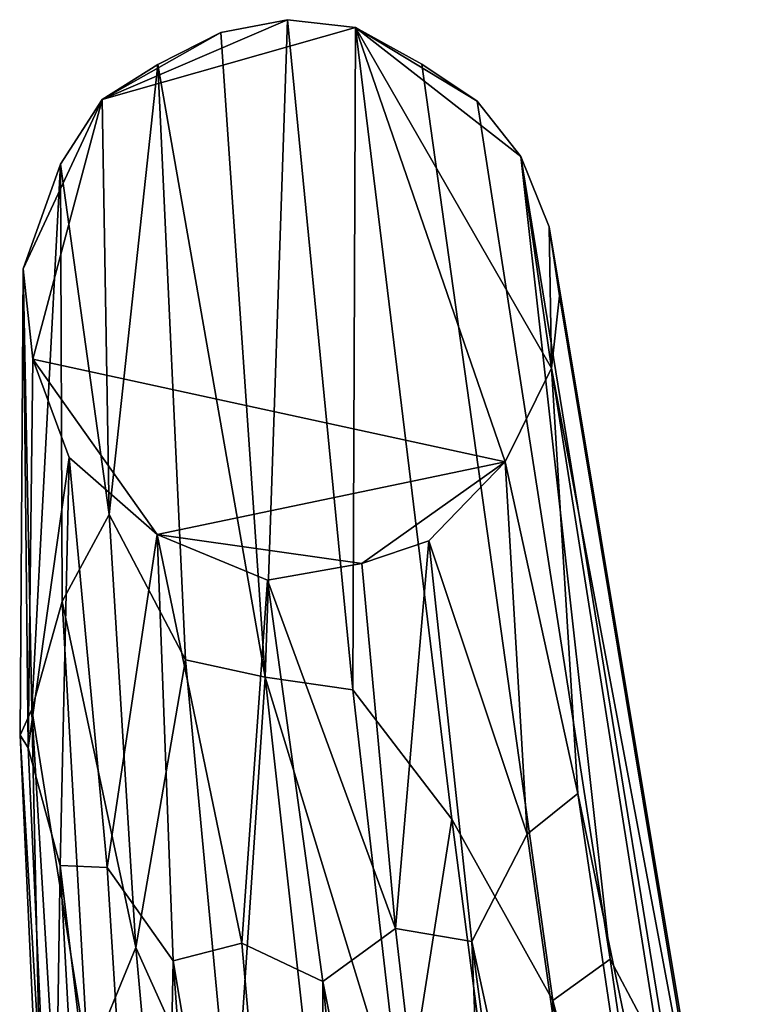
# Model space of a CAD drawing. Header units: millimetres. Extents: x -340 to 340, y -278 to 398.
# Tile 41 of 41: x 258 to 295, y 313 to 363. Entities that reach past the tile are written whole.
import ezdxf

# ---------------------------------------------------------------- set-up
doc = ezdxf.new("R2010")
doc.units = ezdxf.units.MM
doc.layers.add('Layer 01', color=7, linetype='Continuous', true_color=0x000000)

msp = doc.modelspace()

# ---------------------------------------------------------------- linework, layer by layer
at = {"layer": 'Layer 01'}
for points in [[(271.542, 362.845, 0.482), (262.198, 358.817, 0.066), (268.187, 362.207, 1.268)], [(262.198, 358.817, 0.066), (271.542, 362.845, 0.482), (274.973, 362.451, 0.104)], [(268.187, 362.207, 1.268), (270.431, 329.712, 147.657), (271.542, 362.845, 0.482)], [(274.841, 329.077, 153.194), (271.542, 362.845, 0.482), (270.431, 329.712, 147.657)], [(274.973, 362.451, 0.104), (271.542, 362.845, 0.482), (274.841, 329.077, 153.194)], [(282.526, 340.557, 0.037), (258.702, 345.73, 0.09), (262.198, 358.817, 0.066), (274.973, 362.451, 0.104)], [(274.973, 362.451, 0.104), (274.841, 329.077, 153.194), (279.828, 322.55, 179.73)], [(284.931, 313.411, 212.594), (278.329, 360.608, 2.419), (274.973, 362.451, 0.104), (279.828, 322.55, 179.73)], [(274.973, 362.451, 0.104), (281.112, 358.732, 0.776), (283.309, 355.946, 0.412)], [(274.973, 362.451, 0.104), (278.329, 360.608, 2.419), (281.112, 358.732, 0.776)], [(274.973, 362.451, 0.104), (283.309, 355.946, 0.412), (284.854, 345.283, 0.168)], [(282.526, 340.557, 0.037), (274.973, 362.451, 0.104), (284.854, 345.283, 0.168)], [(268.187, 362.207, 1.268), (262.198, 358.817, 0.066), (265.02, 360.583, 2.506)], [(270.431, 329.712, 147.657), (268.187, 362.207, 1.268), (265.02, 360.583, 2.506)], [(262.198, 358.817, 0.066), (262.554, 337.91, 92.189), (265.02, 360.583, 2.506)], [(266.407, 330.586, 136.447), (265.02, 360.583, 2.506), (262.554, 337.91, 92.189)], [(270.431, 329.712, 147.657), (265.02, 360.583, 2.506), (266.407, 330.586, 136.447)], [(281.112, 358.732, 0.776), (278.329, 360.608, 2.419), (284.931, 313.411, 212.594), (287.815, 315.499, 190.841)], [(262.198, 358.817, 0.066), (258.218, 350.293, 0.936), (260.103, 355.558, 2.525)], [(262.198, 358.817, 0.066), (258.702, 345.73, 0.09), (258.218, 350.293, 0.936)], [(262.554, 337.91, 92.189), (262.198, 358.817, 0.066), (260.103, 355.558, 2.525)], [(281.112, 358.732, 0.776), (287.815, 315.499, 190.841), (283.309, 355.946, 0.412)], [(287.815, 315.499, 190.841), (290.812, 309.85, 199.959), (283.309, 355.946, 0.412)], [(292.559, 305.491, 200.716), (284.748, 352.413, 1.24), (283.309, 355.946, 0.412), (290.812, 309.85, 199.959)], [(283.309, 355.946, 0.412), (284.748, 352.413, 1.24), (284.854, 345.283, 0.168)], [(258.218, 350.293, 0.936), (258.658, 328.083, 104.874), (260.103, 355.558, 2.525)], [(260.18, 333.519, 97.244), (260.103, 355.558, 2.525), (258.658, 328.083, 104.874)], [(262.554, 337.91, 92.189), (260.103, 355.558, 2.525), (260.18, 333.519, 97.244)], [(284.748, 352.413, 1.24), (292.559, 305.491, 200.716), (293.262, 300.624, 201.984), (285.264, 348.923, 1.254)], [(284.854, 345.283, 0.168), (284.748, 352.413, 1.24), (285.264, 348.923, 1.254)], [(258.658, 328.083, 104.874), (258.218, 350.293, 0.936), (258.065, 326.779, 91.418)], [(258.065, 326.779, 91.418), (258.218, 350.293, 0.936), (258.481, 326.14, 78.049)], [(258.702, 345.73, 0.09), (258.481, 326.14, 78.049), (258.218, 350.293, 0.936)], [(293.262, 300.624, 201.984), (284.854, 345.283, 0.168), (285.264, 348.923, 1.254)], [(258.481, 326.14, 78.049), (258.702, 345.73, 0.09), (260.535, 340.773, 1.174)], [(258.702, 345.73, 0.09), (264.973, 336.894, 0.167), (260.535, 340.773, 1.174)], [(258.702, 345.73, 0.09), (282.526, 340.557, 0.037), (264.973, 336.894, 0.167)], [(286.193, 323.845, 71.711), (282.526, 340.557, 0.037), (284.854, 345.283, 0.168)], [(286.193, 323.845, 71.711), (284.854, 345.283, 0.168), (294.836, 282.312, 258.587)], [(294.836, 282.312, 258.587), (284.854, 345.283, 0.168), (293.262, 300.624, 201.984)], [(258.481, 326.14, 78.049), (260.535, 340.773, 1.174), (260.085, 320.214, 86.084)], [(260.085, 320.214, 86.084), (260.535, 340.773, 1.174), (262.465, 320.12, 73.209)], [(262.465, 320.12, 73.209), (260.535, 340.773, 1.174), (264.973, 336.894, 0.167)], [(282.526, 340.557, 0.037), (275.295, 335.444, 0.41), (264.973, 336.894, 0.167)], [(275.295, 335.444, 0.41), (282.526, 340.557, 0.037), (278.669, 336.588, 1.374)], [(278.669, 336.588, 1.374), (282.526, 340.557, 0.037), (283.629, 321.801, 66.876)], [(282.526, 340.557, 0.037), (286.193, 323.845, 71.711), (283.629, 321.801, 66.876)], [(263.904, 316.088, 188.109), (262.554, 337.91, 92.189), (260.18, 333.519, 97.244)], [(262.554, 337.91, 92.189), (263.904, 316.088, 188.109), (266.407, 330.586, 136.447)], [(262.465, 320.12, 73.209), (264.973, 336.894, 0.167), (265.781, 315.412, 81.845)], [(265.781, 315.412, 81.845), (264.973, 336.894, 0.167), (269.252, 316.3, 72.363)], [(270.537, 334.591, 1.453), (269.252, 316.3, 72.363), (264.973, 336.894, 0.167)], [(264.973, 336.894, 0.167), (275.295, 335.444, 0.41), (270.537, 334.591, 1.453)], [(275.295, 335.444, 0.41), (278.669, 336.588, 1.374), (276.989, 317.049, 69.544)], [(276.989, 317.049, 69.544), (278.669, 336.588, 1.374), (280.85, 316.386, 78.164)], [(278.669, 336.588, 1.374), (283.629, 321.801, 66.876), (280.85, 316.386, 78.164)], [(275.295, 335.444, 0.41), (276.989, 317.049, 69.544), (270.537, 334.591, 1.453)], [(269.252, 316.3, 72.363), (270.537, 334.591, 1.453), (273.324, 314.379, 77.854)], [(270.537, 334.591, 1.453), (276.989, 317.049, 69.544), (273.324, 314.379, 77.854)], [(258.658, 328.083, 104.874), (261.498, 310.239, 198.348), (260.18, 333.519, 97.244)], [(263.904, 316.088, 188.109), (260.18, 333.519, 97.244), (261.498, 310.239, 198.348)], [(263.904, 316.088, 188.109), (268.8, 305.234, 247.536), (266.407, 330.586, 136.447)], [(268.8, 305.234, 247.536), (270.431, 329.712, 147.657), (266.407, 330.586, 136.447)], [(268.8, 305.234, 247.536), (273.187, 304.914, 256.407), (270.431, 329.712, 147.657)], [(277.385, 306.942, 250.248), (274.841, 329.077, 153.194), (270.431, 329.712, 147.657)], [(273.187, 304.914, 256.407), (277.385, 306.942, 250.248), (270.431, 329.712, 147.657)], [(277.385, 306.942, 250.248), (279.828, 322.55, 179.73), (274.841, 329.077, 153.194)], [(258.065, 326.779, 91.418), (259.254, 301.122, 199.459), (258.658, 328.083, 104.874)], [(259.254, 301.122, 199.459), (260.728, 293.4, 251.263), (258.658, 328.083, 104.874)], [(258.658, 328.083, 104.874), (260.728, 293.4, 251.263), (261.498, 310.239, 198.348)], [(258.481, 326.14, 78.049), (259.752, 298.439, 192.042), (258.065, 326.779, 91.418)], [(258.065, 326.779, 91.418), (259.752, 298.439, 192.042), (259.254, 301.122, 199.459)], [(259.752, 298.439, 192.042), (258.481, 326.14, 78.049), (260.085, 320.214, 86.084)], [(241.561, 316.489, 694.544), (249.254, 325.32, 733.471), (260.105, 300.433, 691.319)], [(249.254, 325.32, 733.471), (254.153, 315.484, 720.488), (260.105, 300.433, 691.319)], [(294.708, 266.567, 304.651), (291.03, 269.55, 277.448), (283.629, 321.801, 66.876), (286.193, 323.845, 71.711)], [(286.193, 323.845, 71.711), (294.836, 282.312, 258.587), (294.708, 266.567, 304.651)], [(279.828, 322.55, 179.73), (277.385, 306.942, 250.248), (283.896, 291.265, 314.275)], [(284.931, 313.411, 212.594), (279.828, 322.55, 179.73), (283.896, 291.265, 314.275)], [(283.629, 321.801, 66.876), (291.03, 269.55, 277.448), (280.85, 316.386, 78.164)], [(259.752, 298.439, 192.042), (260.085, 320.214, 86.084), (261.681, 291.19, 204.358)], [(265.05, 278.912, 239.065), (261.681, 291.19, 204.358), (260.085, 320.214, 86.084)], [(265.05, 278.912, 239.065), (260.085, 320.214, 86.084), (262.465, 320.12, 73.209)], [(265.05, 278.912, 239.065), (262.465, 320.12, 73.209), (265.781, 315.412, 81.845)], [(276.989, 317.049, 69.544), (282.822, 266.682, 269.738), (273.324, 314.379, 77.854)], [(282.822, 266.682, 269.738), (276.989, 317.049, 69.544), (280.85, 316.386, 78.164)], [(244.452, 305.811, 669.091), (241.561, 316.489, 694.544), (260.105, 300.433, 691.319)], [(265.781, 315.412, 81.845), (269.252, 316.3, 72.363), (273.252, 271.052, 252.113)], [(273.252, 271.052, 252.113), (269.252, 316.3, 72.363), (273.324, 314.379, 77.854)], [(282.822, 266.682, 269.738), (280.85, 316.386, 78.164), (287.811, 264.085, 287.993)], [(280.85, 316.386, 78.164), (291.03, 269.55, 277.448), (287.811, 264.085, 287.993)], [(266.468, 287.76, 308.673), (263.904, 316.088, 188.109), (261.498, 310.239, 198.348)], [(263.904, 316.088, 188.109), (266.468, 287.76, 308.673), (268.8, 305.234, 247.536)], [(250.762, 310.4, 719.738), (263.032, 295.478, 688.557), (254.153, 315.484, 720.488)], [(263.032, 295.478, 688.557), (260.105, 300.433, 691.319), (254.153, 315.484, 720.488)], [(255.786, 315.488, 721.701), (255.712, 315.148, 721.862), (258.714, 308.56, 710.429), (258.794, 309.195, 710.21)], [(258.714, 308.56, 710.429), (255.712, 315.148, 721.862), (258.928, 307.102, 709.191)], [(258.928, 307.102, 709.191), (255.712, 315.148, 721.862), (256.14, 313.385, 719.695)], [(265.05, 278.912, 239.065), (265.781, 315.412, 81.845), (268.853, 272.973, 251.926)], [(273.252, 271.052, 252.113), (268.853, 272.973, 251.926), (265.781, 315.412, 81.845)], [(287.815, 315.499, 190.841), (284.931, 313.411, 212.594), (292.045, 286.536, 313.772)], [(287.815, 315.499, 190.841), (292.045, 286.536, 313.772), (290.812, 309.85, 199.959)], [(273.252, 271.052, 252.113), (273.324, 314.379, 77.854), (278.097, 267.625, 263.406)], [(282.822, 266.682, 269.738), (278.097, 267.625, 263.406), (273.324, 314.379, 77.854)], [(258.928, 307.102, 709.191), (256.14, 313.385, 719.695), (258.026, 307.225, 710.726)], [(283.896, 291.265, 314.275), (288.95, 283.377, 339.289), (284.931, 313.411, 212.594)], [(288.95, 283.377, 339.289), (292.045, 286.536, 313.772), (284.931, 313.411, 212.594)]]:
    msp.add_3dface(points, dxfattribs=at)

doc.saveas('drawing.dxf')
